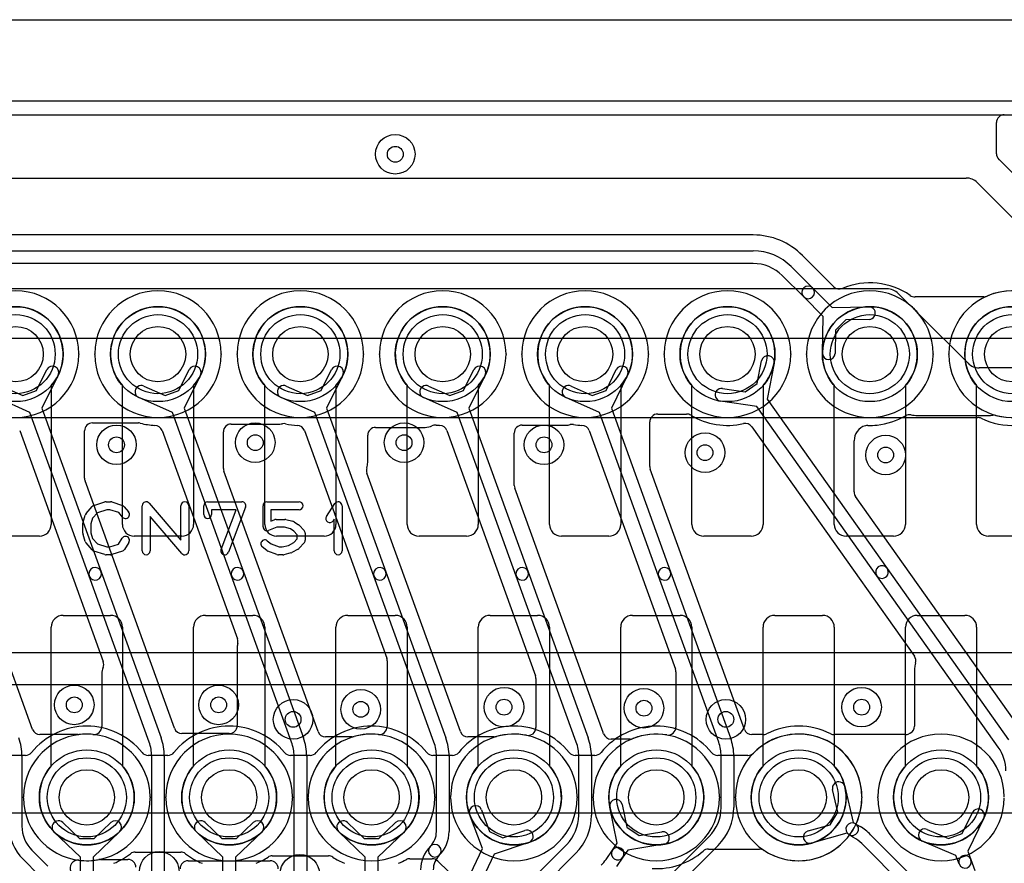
# Model space of a CAD drawing. Extents: x -0.9 to 20.9, y 0 to 28.
# Tile 43 of 44: x 8.7 to 14.9, y 22.7 to 28. Entities that reach past the tile are written whole.
import ezdxf

# ---------------------------------------------------------------- set-up
doc = ezdxf.new("R2010")
doc.units = 0
for name, color, linetype in [('2-3-via', 1, 'CONTINUOUS'), ('4-5-via', 1, 'CONTINUOUS'), ('Hole', 1, 'CONTINUOUS'), ('L1', 3, 'CONTINUOUS'), ('L2', 3, 'CONTINUOUS'), ('L3', 3, 'CONTINUOUS'), ('L4', 3, 'CONTINUOUS'), ('L5', 7, 'CONTINUOUS'), ('L6', 7, 'CONTINUOUS'), ('Outline', 7, 'CONTINUOUS'), ('PartsArea-A', 111, 'CONTINUOUS'), ('PartsArea-B', 111, 'CONTINUOUS'), ('PartsSilk-A', 221, 'CONTINUOUS'), ('Resist-A', 2, 'CONTINUOUS'), ('Resist-B', 2, 'CONTINUOUS')]:
    doc.layers.add(name, color=color, linetype=linetype)

msp = doc.modelspace()

# ---------------------------------------------------------------- linework, layer by layer
at = {"layer": '2-3-via'}
for centre in [(10.404, 23.58), (13.14, 23.58)]:
    msp.add_circle(centre, 0.05, dxfattribs=at)
at = {"layer": '4-5-via'}
for centre in [(11.05, 27.15), (9.28746, 25.31412), (10.16496, 25.32816), (11.10564, 25.32816), (11.99016, 25.31412), (13.00806, 25.26498), (14.15, 25.25), (9.0207, 23.67144), (9.9333, 23.67144), (10.83186, 23.64336), (11.73744, 23.6574), (12.62196, 23.65038), (13.99788, 23.6574)]:
    msp.add_circle(centre, 0.05, dxfattribs=at)
at = {"layer": 'Hole'}
for centre in [(8.65, 25.88717), (9.55, 25.88717), (10.45, 25.88717), (11.35, 25.88717), (12.25, 25.88717), (13.15, 25.88717), (14.05, 25.88717), (14.95, 25.88717), (9.1, 23.08717), (10, 23.08717), (10.9, 23.08717), (11.8, 23.08717), (12.7, 23.08717), (13.6, 23.08717), (14.5, 23.08717)]:
    msp.add_circle(centre, 0.175, dxfattribs=at)
at = {"layer": 'L1'}
for p, q in [((8.875, 25.68874), (8.875, 24.81217)), ((9.325, 24.81217), (9.325, 25.68874)), ((9.775, 25.68874), (9.775, 24.81217)), ((10.225, 24.81217), (10.225, 25.68874)), ((10.675, 25.68874), (10.675, 24.81217)), ((11.125, 24.81217), (11.125, 25.68874)), ((11.575, 25.68874), (11.575, 24.81217)), ((12.025, 24.81217), (12.025, 25.68874)), ((12.475, 25.68874), (12.475, 24.81217)), ((12.925, 24.81217), (12.925, 25.68874)), ((13.375, 25.68874), (13.375, 24.81217)), ((13.825, 24.81217), (13.825, 25.68874)), ((14.275, 25.68874), (14.275, 24.81217)), ((14.725, 24.81217), (14.725, 25.68874)), ((8.8, 24.73717), (8.5, 24.73717)), ((9.7, 24.73717), (9.4, 24.73717)), ((10.6, 24.73717), (10.3, 24.73717)), ((11.5, 24.73717), (11.2, 24.73717)), ((12.4, 24.73717), (12.1, 24.73717)), ((13.3, 24.73717), (13, 24.73717)), ((14.2, 24.73717), (13.9, 24.73717)), ((15.1, 24.73717), (14.8, 24.73717)), ((8.95, 24.23717), (9.25, 24.23717)), ((9.85, 24.23717), (10.15, 24.23717)), ((10.75, 24.23717), (11.05, 24.23717)), ((11.65, 24.23717), (11.95, 24.23717)), ((12.55, 24.23717), (12.85, 24.23717)), ((13.45, 24.23717), (13.75, 24.23717)), ((14.35, 24.23717), (14.65, 24.23717)), ((8.875, 23.2856), (8.875, 24.16217)), ((9.325, 24.16217), (9.325, 23.2856)), ((9.775, 23.2856), (9.775, 24.16217)), ((10.225, 24.16217), (10.225, 23.2856)), ((10.675, 23.2856), (10.675, 24.16217)), ((11.125, 24.16217), (11.125, 23.2856)), ((11.575, 23.2856), (11.575, 24.16217)), ((12.025, 24.16217), (12.025, 23.2856)), ((12.475, 23.2856), (12.475, 24.16217)), ((12.925, 24.16217), (12.925, 23.2856)), ((13.375, 23.2856), (13.375, 24.16217)), ((13.825, 24.16217), (13.825, 23.2856)), ((14.275, 23.2856), (14.275, 24.16217)), ((14.725, 24.16217), (14.725, 23.2856))]:
    msp.add_line(p, q, dxfattribs=at)
for centre in [(8.65, 25.88717), (9.55, 25.88717), (10.45, 25.88717), (11.35, 25.88717), (12.25, 25.88717), (13.15, 25.88717), (14.05, 25.88717), (14.95, 25.88717), (9.1, 23.08717), (10, 23.08717), (10.9, 23.08717), (11.8, 23.08717), (12.7, 23.08717), (13.6, 23.08717), (14.5, 23.08717)]:
    msp.add_circle(centre, 0.3, dxfattribs=at)
for centre, radius, start, end in [((8.65, 25.88717), 0.3, -41.409429, -138.590571), ((9.55, 25.88717), 0.3, -41.409429, -138.590571), ((10.45, 25.88717), 0.3, -41.409429, -138.590571), ((11.35, 25.88717), 0.3, -41.409429, -138.590571), ((12.25, 25.88717), 0.3, -41.409429, -138.590571), ((13.15, 25.88717), 0.3, -41.409429, -138.590571), ((14.05, 25.88717), 0.3, -41.409429, -138.590571), ((14.95, 25.88717), 0.3, -41.409429, -138.590571), ((8.8, 24.81217), 0.075, -90, 0), ((9.4, 24.81217), 0.075, 180, -90), ((9.7, 24.81217), 0.075, -90, 0), ((10.3, 24.81217), 0.075, 180, -90), ((10.6, 24.81217), 0.075, -90, 0), ((11.2, 24.81217), 0.075, 180, -90), ((11.5, 24.81217), 0.075, -90, 0), ((12.1, 24.81217), 0.075, 180, -90), ((12.4, 24.81217), 0.075, -90, 0), ((13, 24.81217), 0.075, 180, -90), ((13.3, 24.81217), 0.075, -90, 0), ((13.9, 24.81217), 0.075, 180, -90), ((14.2, 24.81217), 0.075, -90, 0), ((14.8, 24.81217), 0.075, 180, -90), ((8.95, 24.16217), 0.075, 90, 180), ((9.25, 24.16217), 0.075, 0, 90), ((9.85, 24.16217), 0.075, 90, 180), ((10.15, 24.16217), 0.075, 0, 90), ((10.75, 24.16217), 0.075, 90, 180), ((11.05, 24.16217), 0.075, 0, 90), ((11.65, 24.16217), 0.075, 90, 180), ((11.95, 24.16217), 0.075, 0, 90), ((12.55, 24.16217), 0.075, 90, 180), ((12.85, 24.16217), 0.075, 0, 90), ((13.45, 24.16217), 0.075, 90, 180), ((13.75, 24.16217), 0.075, 0, 90), ((14.35, 24.16217), 0.075, 90, 180), ((14.65, 24.16217), 0.075, 0, 90), ((9.1, 23.08717), 0.3, 138.590571, 41.409429), ((10, 23.08717), 0.3, 138.590571, 41.409429), ((10.9, 23.08717), 0.3, 138.590571, 41.409429), ((11.8, 23.08717), 0.3, 138.590571, 41.409429), ((12.7, 23.08717), 0.3, 138.590571, 41.409429), ((13.6, 23.08717), 0.3, 138.590571, 41.409429), ((14.5, 23.08717), 0.3, 138.590571, 41.409429)]:
    msp.add_arc(centre, radius, start, end, dxfattribs=at)
at = {"layer": 'L2'}
msp.add_line((1.20005, 27.39996), (18.79996, 27.39996), dxfattribs=at)
for centre in [(10.404, 23.58), (13.14, 23.58), (9.558, 22.62), (10.446, 22.602)]:
    msp.add_circle(centre, 0.125, dxfattribs=at)
for centre, radius, start, end in [((8.65, 25.88717), 0.40004, 0.382415, 179.617585), ((9.55, 25.88717), 0.40004, 0.382415, 179.617585), ((10.45, 25.88717), 0.40004, 0.382415, 179.617585), ((11.35, 25.88717), 0.40004, 0.382415, 179.617585), ((12.25, 25.88717), 0.40004, 0.382415, 179.617585), ((13.15, 25.88717), 0.40004, 0.382415, 179.617585), ((14.05, 25.88717), 0.40004, 0.382415, 179.617585), ((14.95, 25.88717), 0.40004, -179.617585, 179.617585), ((8.65, 25.88717), 0.40004, -179.617585, -0.382415), ((9.1, 25.89017), 0.04997, -179.621626, -176.558129), ((9.1, 25.88417), 0.04997, 176.558129, 179.621626), ((9.1, 25.89017), 0.04997, -3.441871, -0.378374), ((9.1, 25.88417), 0.04997, 0.378374, 3.441871), ((9.55, 25.88717), 0.40004, -179.617585, -0.382415), ((10, 25.89017), 0.04997, -179.621626, -176.558129), ((10, 25.88417), 0.04997, 176.558129, 179.621626), ((10, 25.89017), 0.04997, -3.441871, -0.378374), ((10, 25.88417), 0.04997, 0.378374, 3.441871), ((10.45, 25.88717), 0.40004, -179.617585, -0.382415), ((10.9, 25.89017), 0.04997, -179.621626, -176.558129), ((10.9, 25.88417), 0.04997, 176.558129, 179.621626), ((10.9, 25.89017), 0.04997, -3.441871, -0.378374), ((10.9, 25.88417), 0.04997, 0.378374, 3.441871), ((11.35, 25.88717), 0.40004, -179.617585, -0.382415), ((11.8, 25.89017), 0.04997, -179.621626, -176.558129), ((11.8, 25.88417), 0.04997, 176.558129, 179.621626), ((11.8, 25.89017), 0.04997, -3.441871, -0.378374), ((11.8, 25.88417), 0.04997, 0.378374, 3.441871), ((12.25, 25.88717), 0.40004, -179.617585, -0.382415), ((12.7, 25.89017), 0.04997, -179.621626, -176.558129), ((12.7, 25.88417), 0.04997, 176.558129, 179.621626), ((12.7, 25.89017), 0.04997, -3.441871, -0.378374), ((12.7, 25.88417), 0.04997, 0.378374, 3.441871), ((13.15, 25.88717), 0.40004, -179.617585, -0.382415), ((13.6, 25.89017), 0.04997, -179.621626, -176.558129), ((13.6, 25.88417), 0.04997, 176.558129, 179.621626), ((13.6, 25.89017), 0.04997, -3.441871, -0.378374), ((13.6, 25.88417), 0.04997, 0.378374, 3.441871), ((14.05, 25.88717), 0.40004, -179.617585, -0.382415), ((14.5, 25.89017), 0.04997, -179.621626, -176.558129), ((14.5, 25.88417), 0.04997, 176.558129, 179.621626), ((14.5, 25.89017), 0.04997, -3.441871, -0.378374), ((14.5, 25.88417), 0.04997, 0.378374, 3.441871), ((9.1, 23.08717), 0.40004, 0.382415, 179.617585), ((10, 23.08717), 0.40004, 0.382415, 179.617585), ((10.9, 23.08717), 0.40004, 0.382415, 179.617585), ((11.8, 23.08717), 0.40004, 0.382415, 179.617585), ((12.7, 23.08717), 0.40004, 0.382415, 179.617585), ((13.6, 23.08717), 0.40004, 0.382415, 179.617585), ((14.5, 23.08717), 0.40004, 0.382415, 179.617585), ((8.65, 23.09017), 0.04997, -3.441871, -0.378374), ((8.65, 23.08417), 0.04997, 0.378374, 3.441871), ((9.1, 23.08717), 0.40004, -179.617585, -0.382415), ((9.55, 23.09017), 0.04997, -179.621626, -176.558129), ((9.55, 23.08417), 0.04997, 176.558129, 179.621626), ((9.55, 23.09017), 0.04997, -3.441871, -0.378374), ((9.55, 23.08417), 0.04997, 0.378374, 3.441871), ((10, 23.08717), 0.40004, -179.617585, -0.382415), ((10.45, 23.09017), 0.04997, -179.621626, -176.558129), ((10.45, 23.08417), 0.04997, 176.558129, 179.621626), ((10.45, 23.09017), 0.04997, -3.441871, -0.378374), ((10.45, 23.08417), 0.04997, 0.378374, 3.441871), ((10.9, 23.08717), 0.40004, -179.617585, -0.382415), ((11.35, 23.09017), 0.04997, -179.621626, -176.558129), ((11.35, 23.08417), 0.04997, 176.558129, 179.621626), ((11.35, 23.09017), 0.04997, -3.441871, -0.378374), ((11.35, 23.08417), 0.04997, 0.378374, 3.441871), ((11.8, 23.08717), 0.40004, -179.617585, -0.382415), ((12.25, 23.09017), 0.04997, -179.621626, -176.558129), ((12.25, 23.08417), 0.04997, 176.558129, 179.621626), ((12.25, 23.09017), 0.04997, -3.441871, -0.378374), ((12.25, 23.08417), 0.04997, 0.378374, 3.441871), ((12.7, 23.08717), 0.40004, -179.617585, -0.382415), ((13.15, 23.09017), 0.04997, -179.621626, -176.558129), ((13.15, 23.08417), 0.04997, 176.558129, 179.621626), ((13.15, 23.09017), 0.04997, -3.441871, -0.378374), ((13.15, 23.08417), 0.04997, 0.378374, 3.441871), ((13.6, 23.08717), 0.40004, -179.617585, -0.382415), ((14.05, 23.09017), 0.04997, -179.621626, -176.558129), ((14.05, 23.08417), 0.04997, 176.558129, 179.621626), ((14.05, 23.09017), 0.04997, -3.441871, -0.378374), ((14.05, 23.08417), 0.04997, 0.378374, 3.441871), ((14.5, 23.08717), 0.40004, -179.617585, -0.382415)]:
    msp.add_arc(centre, radius, start, end, dxfattribs=at)
at = {"layer": 'L3'}
for p, q in [((14.89997, 27.39996), (18.79996, 27.39996)), ((14.85, 27.15345), (14.85, 27.34999)), ((15.55357, 26.42933), (14.87074, 27.11216)), ((3.04138, 26.99996), (14.65858, 27)), ((14.72929, 26.97071), (15.17064, 26.52935)), ((14.15858, 26.3), (3.94143, 26.3)), ((14.30097, 26.19903), (14.22929, 26.27071)), ((14.67071, 25.82929), (14.36186, 26.13814)), ((15.10001, 25.8), (14.74142, 25.8)), ((4.54126, 25.48697), (14.73205, 25.48713)), ((15.75863, 24.0001), (5.00181, 24)), ((5.06393, 23.79996), (15.75859, 23.80006)), ((8.71196, 23.35253), (8.58804, 23.35253)), ((9.61196, 23.35253), (9.48804, 23.35253)), ((10.51196, 23.35253), (10.38804, 23.35253)), ((11.41196, 23.35253), (11.28804, 23.35253)), ((12.31196, 23.35253), (12.18804, 23.35253)), ((13.27895, 23.35253), (13.08804, 23.35253)), ((12.48463, 23.04227), (12.51445, 22.89925)), ((11.60214, 22.76369), (11.51963, 22.98044)), ((11.59439, 23.0089), (11.64637, 22.87234)), ((12.45366, 22.79888), (12.40631, 23.02593)), ((8.94784, 22.92828), (9.05338, 22.82721)), ((9.14662, 22.82721), (9.25216, 22.92828)), ((9.84784, 22.92828), (9.95338, 22.82721)), ((10.04662, 22.82721), (10.15216, 22.92828)), ((10.74784, 22.92828), (10.85338, 22.82721)), ((10.94662, 22.82721), (11.05216, 22.92828)), ((9.06, 22.71009), (8.8925, 22.8705)), ((9.3075, 22.8705), (9.14, 22.71009)), ((9.96, 22.71009), (9.7925, 22.8705)), ((10.2075, 22.8705), (10.04, 22.71009)), ((10.86, 22.71009), (10.6925, 22.8705)), ((11.1075, 22.8705), (10.94, 22.71009)), ((11.64637, 22.87234), (11.73061, 22.83233)), ((11.73061, 22.83233), (11.86931, 22.87837)), ((12.51445, 22.89925), (12.59133, 22.84643)), ((12.59133, 22.84643), (12.73556, 22.87006)), ((9.05338, 22.82721), (9.14662, 22.82721)), ((9.95338, 22.82721), (10.04662, 22.82721)), ((10.85338, 22.82721), (10.94662, 22.82721)), ((11.89451, 22.80245), (11.6744, 22.72938)), ((12.423, 22.75421), (12.45366, 22.79888)), ((12.7485, 22.79112), (12.51962, 22.75363)), ((9.40639, 22.742), (9.69361, 22.742)), ((11.52616, 22.60367), (11.60214, 22.76369)), ((11.6744, 22.72938), (11.59842, 22.56935)), ((12.38268, 22.69545), (12.423, 22.75421)), ((12.51962, 22.75363), (12.48896, 22.70895)), ((13.02919, 22.76078), (13.3533, 22.76078)), ((9.06, 21.2443), (9.06, 22.71009)), ((9.14, 22.71009), (9.14, 21.2443)), ((9.96, 21.2443), (9.96, 22.71009)), ((10.04, 22.71009), (10.04, 21.2443)), ((10.27264, 22.718), (10.62736, 22.718)), ((10.86, 21.1943), (10.86, 22.71009)), ((10.94, 22.71009), (10.94, 21.1943)), ((11.14273, 22.7), (11.28389, 22.7)), ((11.31922, 22.68536), (11.38582, 22.61876)), ((12.48896, 22.70895), (12.44864, 22.65019))]:
    msp.add_line(p, q, dxfattribs=at)
for centre, radius in [((14.95, 25.88717), 0.3), ((10.404, 23.58), 0.125), ((13.14, 23.58), 0.125), ((9.1, 23.08717), 0.3), ((10, 23.08717), 0.3), ((10.9, 23.08717), 0.3), ((11.8, 23.08717), 0.3), ((12.7, 23.08717), 0.3), ((9.558, 22.62), 0.125), ((10.446, 22.602), 0.125)]:
    msp.add_circle(centre, radius, dxfattribs=at)
for centre, radius, start, end in [((14.89997, 27.34999), 0.04997, 90, 180), ((14.89997, 27.15345), 0.04997, 180, -133.605192), ((14.65858, 26.9), 0.30004, 45, 46.396325), ((14.65858, 26.9), 0.1, 45, 90.000197), ((14.15858, 26.2), 0.1, 45, 90), ((14.3363, 26.23436), 0.04997, -135, -129.510469), ((14.05, 25.88717), 0.40004, 39.509595, 50.490405), ((14.39719, 26.17347), 0.04997, -140.489531, -135), ((14.95, 25.88717), 0.45004, -115.841953, 0.725708), ((14.74142, 25.9), 0.1, -135, -90), ((14.73205, 25.43716), 0.04997, 64.158031, 90), ((9.1, 23.08717), 0.45004, 39.098429, 140.901571), ((10, 23.08717), 0.45004, 39.098429, 140.901571), ((10.9, 23.08717), 0.45004, 39.098429, 140.901571), ((11.8, 23.08717), 0.45004, 39.098429, 140.901571), ((12.7, 23.08717), 0.45004, 39.098429, 140.901571), ((13.6, 23.08716), 0.40004, 0.383847, 135.514485), ((14.5, 23.08717), 0.40004, 0.382415, 179.617585), ((8.71196, 23.4025), 0.04997, -90, -39.094971), ((9.48804, 23.4025), 0.04997, -140.905029, -90), ((9.61196, 23.4025), 0.04997, -90, -39.094971), ((10.38804, 23.4025), 0.04997, -140.905029, -90), ((10.51196, 23.4025), 0.04997, -90, -39.094971), ((11.28804, 23.4025), 0.04997, -140.905029, -90), ((11.41196, 23.4025), 0.04997, -90, -39.094971), ((12.18804, 23.4025), 0.04997, -140.905029, -90), ((12.31196, 23.4025), 0.04997, -90, -39.094971), ((13.08804, 23.4025), 0.04997, -140.905029, -90), ((13.27895, 23.4025), 0.04997, -90, -44.48924), ((11.55701, 22.99467), 0.04, 20.841071, -159.160901), ((12.44547, 23.0341), 0.04, 11.784648, -168.221199), ((13.6, 23.08717), 0.40004, -110.686965, -0.382415), ((14.05, 23.09017), 0.04997, -179.621626, -176.558129), ((14.05, 23.08417), 0.04997, 176.558129, 179.621626), ((14.05, 23.09017), 0.04997, -3.441871, -0.378374), ((14.05, 23.08417), 0.04997, 0.378374, 3.441871), ((14.5, 23.08717), 0.40004, -179.617585, -0.382415), ((8.92017, 22.89939), 0.04, 46.235679, -133.761673), ((9.27983, 22.89939), 0.04, -46.235679, 133.761673), ((9.82017, 22.89939), 0.04, 46.235679, -133.761673), ((10.17983, 22.89939), 0.04, -46.235679, 133.761673), ((10.72017, 22.89939), 0.04, 46.235679, -133.761673), ((11.07983, 22.89939), 0.04, -46.235679, 133.761673), ((11.88191, 22.84041), 0.04, -71.637532, 108.364367), ((12.74203, 22.83059), 0.04, -80.690755, 99.302309), ((9.1, 23.08717), 0.45004, -67.665708, -52.210102), ((9.40639, 22.69203), 0.04997, 90, 127.789505), ((9.69361, 22.69203), 0.04997, 52.210495, 90), ((10, 23.08717), 0.45004, -127.789898, -112.334292), ((12.45598, 22.73158), 0.04, 145.543121, -34.459463), ((12.45598, 22.73158), 0.04, -34.456879, 145.542823), ((12.7, 23.08717), 0.45004, -93.301792, -48.825213), ((13.02919, 22.71081), 0.04997, 90, 131.178375), ((13.3533, 22.71081), 0.04997, 56.758367, 90), ((13.6, 23.08717), 0.40004, -123.244765, -110.79442), ((10, 23.08717), 0.45004, -67.665708, -56.957185), ((10.27264, 22.66803), 0.04997, 90, 123.044535), ((10.62736, 22.66803), 0.04997, 56.955465, 90), ((10.9, 23.08717), 0.45004, -123.042815, -112.334292), ((10.9, 23.08717), 0.45004, -67.665708, -60.958009), ((11.14273, 22.65003), 0.04997, 90, 119.042354), ((11.28389, 22.65003), 0.04997, 45, 90), ((12.1683, 22.84256), 0.26, -45, -34.458358), ((13.44024, 22.66648), 0.04997, 68.343384, 69.203714)]:
    msp.add_arc(centre, radius, start, end, dxfattribs=at)
at = {"layer": 'L4'}
for p, q in [((1.19901, 27.39996), (18.79995, 27.39996)), ((13.31291, 26.64004), (5.02425, 26.64004)), ((5.02425, 26.54), (13.31291, 26.54)), ((13.31291, 26.46), (5.02425, 26.46)), ((13.82199, 26.31324), (13.62407, 26.51116)), ((13.55333, 26.44042), (13.68852, 26.30521)), ((13.63196, 26.24865), (13.49676, 26.38385)), ((13.68852, 26.30521), (13.81164, 26.18209)), ((13.75508, 26.12553), (13.63196, 26.24865)), ((14.7708, 26.25), (14.35, 26.25)), ((13.81164, 26.18209), (14.04352, 26.1871)), ((13.75007, 25.89365), (13.75508, 26.12553)), ((13.89914, 26.10396), (13.83321, 26.03803)), ((14.04524, 26.10712), (13.89914, 26.10396)), ((13.83321, 26.03803), (13.83005, 25.89193)), ((13.33845, 25.70213), (13.36604, 25.84561)), ((8.78228, 25.65854), (8.84715, 25.78954)), ((9.68228, 25.65854), (9.74715, 25.78954)), ((10.58228, 25.65854), (10.64715, 25.78954)), ((11.48228, 25.65854), (11.54715, 25.78954)), ((12.38228, 25.65854), (12.44715, 25.78954)), ((13.4446, 25.83051), (13.4008, 25.60277)), ((8.91885, 25.75404), (8.81592, 25.54619)), ((9.81885, 25.75404), (9.71592, 25.54619)), ((10.71885, 25.75404), (10.61592, 25.54619)), ((11.61885, 25.75404), (11.51592, 25.54619)), ((12.51885, 25.75404), (12.41592, 25.54619)), ((8.56099, 25.68599), (8.69458, 25.62688)), ((8.69458, 25.62688), (8.78228, 25.65854)), ((9.46099, 25.68599), (9.59458, 25.62688)), ((9.59458, 25.62688), (9.68228, 25.65854)), ((10.36099, 25.68599), (10.49458, 25.62688)), ((10.49458, 25.62688), (10.58228, 25.65854)), ((11.26099, 25.68599), (11.39458, 25.62688)), ((11.39458, 25.62688), (11.48228, 25.65854)), ((12.16099, 25.68599), (12.29458, 25.62688)), ((12.29458, 25.62688), (12.38228, 25.65854)), ((13.11785, 25.66953), (13.2624, 25.64817)), ((13.2624, 25.64817), (13.33845, 25.70213)), ((8.7407, 25.51898), (8.52861, 25.61283)), ((9.6407, 25.51898), (9.42861, 25.61283)), ((10.5407, 25.51898), (10.32861, 25.61283)), ((11.4407, 25.51898), (11.22861, 25.61283)), ((12.3407, 25.51898), (12.12861, 25.61283)), ((13.33557, 25.55648), (13.10615, 25.59039)), ((13.4008, 25.60277), (14.15911, 24.53391)), ((8.81592, 25.54619), (9.18991, 24.51267)), ((9.71592, 25.54619), (10.08991, 24.51267)), ((10.61592, 25.54619), (10.98991, 24.51267)), ((11.51592, 25.54619), (11.88991, 24.51267)), ((12.41592, 25.54619), (12.78991, 24.51267)), ((14.09387, 24.48763), (13.33557, 25.55648)), ((9.11469, 24.48545), (8.7407, 25.51898)), ((10.01469, 24.48545), (9.6407, 25.51898)), ((10.91469, 24.48545), (10.5407, 25.51898)), ((11.81469, 24.48545), (11.4407, 25.51898)), ((12.71469, 24.48545), (12.3407, 25.51898)), ((12.65878, 25.1778), (12.65878, 25.45899)), ((12.70875, 25.50896), (12.8918, 25.50896)), ((14.35, 25.5), (14.8, 25.5)), ((8.67569, 25.40461), (9.20394, 23.94479)), ((9.0856, 25.10368), (9.0856, 25.40283)), ((9.13557, 25.4528), (9.42575, 25.4528)), ((9.57569, 25.40461), (10.05203, 24.08825)), ((9.9631, 25.16586), (9.9631, 25.39581)), ((10.01307, 25.44578), (10.31941, 25.44578)), ((10.47569, 25.40461), (10.99564, 23.96773)), ((10.92567, 25.42472), (11.23902, 25.42472)), ((11.37569, 25.40461), (11.93632, 23.85531)), ((11.85231, 25.43876), (12.13056, 25.43876)), ((12.27569, 25.40461), (12.82084, 23.8981)), ((13.30343, 25.4289), (14.33165, 23.97958)), ((8.75673, 23.51659), (8.09876, 25.33489)), ((10.8757, 25.2018), (10.8757, 25.37475)), ((11.80234, 25.05741), (11.80234, 25.38879)), ((13.95073, 25.01645), (13.95073, 25.33948)), ((10.56182, 23.50255), (9.96608, 25.14886)), ((13.25673, 23.51659), (12.66176, 25.1608)), ((9.65419, 23.52361), (9.08858, 25.08668)), ((11.46182, 23.50255), (10.87062, 25.1363)), ((12.36378, 23.49712), (11.80532, 25.04041)), ((15.0089, 23.50901), (13.95994, 24.98754)), ((14.15911, 24.53392), (14.9273, 23.45112)), ((9.49449, 23.43586), (9.11469, 24.48545)), ((9.18991, 24.51267), (9.56971, 23.46308)), ((10.39449, 23.43586), (10.01469, 24.48545)), ((10.08991, 24.51267), (10.46971, 23.46308)), ((11.29449, 23.43586), (10.91469, 24.48545)), ((10.98991, 24.51267), (11.36971, 23.46308)), ((12.19449, 23.43586), (11.81469, 24.48545)), ((11.88991, 24.51267), (12.26971, 23.46308)), ((13.09449, 23.43586), (12.71469, 24.48545)), ((12.78991, 24.51267), (13.16971, 23.46308)), ((14.86205, 23.40483), (14.09387, 24.48762)), ((10.05092, 24.03648), (10.05092, 23.54061)), ((10.99862, 23.95073), (10.99862, 23.53454)), ((14.33312, 23.9031), (14.33312, 23.53773)), ((9.19448, 23.86799), (9.19448, 23.53497)), ((12.82382, 23.8811), (12.82382, 23.53108)), ((11.9393, 23.83831), (11.9393, 23.52823)), ((9.04328, 23.48362), (8.80372, 23.48362)), ((10.00095, 23.49064), (9.70118, 23.49064)), ((10.77528, 23.46958), (10.60881, 23.46958)), ((11.67528, 23.46958), (11.50881, 23.46958)), ((13.37479, 23.48362), (13.30372, 23.48362)), ((14.27476, 23.48362), (13.82521, 23.48362)), ((12.53417, 23.45554), (12.41379, 23.45556)), ((8.69, 23.34739), (8.69, 22.90606)), ((9.51, 17.66774), (9.51, 23.34739)), ((9.59, 23.34739), (9.59, 17.66774)), ((10.41, 17.70192), (10.41, 23.34739)), ((10.49, 23.34739), (10.49, 17.70192)), ((11.31, 22.87071), (11.31, 23.34739)), ((11.39, 23.34739), (11.39, 22.87071)), ((12.21, 22.97426), (12.21, 23.34739)), ((12.29, 23.34739), (12.29, 22.97426)), ((13.11, 23.02426), (13.11, 23.34739)), ((13.19, 23.34739), (13.19, 23.02426)), ((13.8922, 23.15514), (13.94475, 22.92926)), ((13.84739, 22.99471), (13.81428, 23.13702)), ((13.79984, 22.91448), (13.84739, 22.99471)), ((14.6344, 22.85981), (14.69804, 22.99136)), ((13.65906, 22.87524), (13.79984, 22.91448)), ((13.94475, 22.92926), (13.959, 22.92081)), ((13.959, 22.92081), (13.98794, 22.90365)), ((14.77006, 22.95652), (14.66906, 22.74775)), ((13.90394, 22.86044), (13.68054, 22.79818)), ((13.9182, 22.85199), (13.90394, 22.86044)), ((13.94714, 22.83484), (13.9182, 22.85199)), ((14.05497, 22.85161), (14.89042, 22.01616)), ((14.41284, 22.88518), (14.54699, 22.82729)), ((14.54699, 22.82729), (14.6344, 22.85981)), ((11.70958, 22.36616), (12.13385, 22.79041)), ((12.80013, 22.60669), (13.03385, 22.84041)), ((13.09042, 22.78384), (12.8567, 22.55012)), ((14.83385, 21.95959), (13.9984, 22.79504)), ((14.59408, 22.71983), (14.38114, 22.81172)), ((8.75328, 22.75329), (8.85329, 22.65329)), ((12.19042, 22.73384), (11.76615, 22.30959)), ((14.61391, 22.66656), (14.59408, 22.71983)), ((14.66906, 22.74775), (14.68889, 22.69448)), ((8.79672, 22.59672), (8.69672, 22.69672)), ((9.18572, 22.69537), (9.35999, 22.69537)), ((9.74001, 22.68692), (10.25999, 22.68692)), ((14.68889, 22.69448), (14.71468, 22.6252))]:
    msp.add_line(p, q, dxfattribs=at)
for centre, radius in [((11.05, 27.15), 0.125), ((8.65, 25.88717), 0.3), ((9.55, 25.88717), 0.3), ((10.45, 25.88717), 0.3), ((11.35, 25.88717), 0.3), ((12.25, 25.88717), 0.3), ((13.15, 25.88717), 0.3), ((14.05, 25.88717), 0.3), ((9.28746, 25.31412), 0.125), ((10.16496, 25.32816), 0.125), ((11.10564, 25.32816), 0.125), ((11.99016, 25.31412), 0.125), ((13.00806, 25.26498), 0.125), ((14.15, 25.25), 0.125), ((9.0207, 23.67144), 0.125), ((9.9333, 23.67144), 0.125), ((11.73744, 23.6574), 0.125), ((13.99788, 23.6574), 0.125), ((10.83186, 23.64336), 0.125), ((12.62196, 23.65038), 0.125), ((13.6, 23.08717), 0.3), ((14.5, 23.08717), 0.3)]:
    msp.add_circle(centre, radius, dxfattribs=at)
for centre, radius, start, end in [((13.31291, 26.19999), 0.44005, 45.000921, 90), ((13.31291, 26.2), 0.34, 45, 90), ((13.31291, 26.2), 0.26, 45, 90), ((14.05, 25.88716), 0.45005, 55.530621, 112.664325), ((13.66024, 26.27693), 0.04, 45, -135), ((13.66024, 26.27693), 0.04, -135, 45), ((13.85732, 26.34857), 0.04997, -135, -67.329862), ((14.95002, 25.88718), 0.40005, -104.931786, 113.469213), ((14.33299, 26.29939), 0.04997, -124.466006, -86.098206), ((14.35, 26.05), 0.2, 90, 93.901923), ((14.7708, 26.29997), 0.04997, -90, -66.533435), ((14.04438, 26.14711), 0.04, -88.768023, 91.238063), ((13.79006, 25.89279), 0.04, 178.768023, -1.238063), ((13.40532, 25.83806), 0.04, -10.880117, 169.114299), ((8.883, 25.77179), 0.04, -26.340865, 153.655166), ((9.783, 25.77179), 0.04, -26.340865, 153.655166), ((10.683, 25.77179), 0.04, -26.340865, 153.655166), ((11.583, 25.77179), 0.04, -26.340865, 153.655166), ((12.483, 25.77179), 0.04, -26.340865, 153.655166), ((9.4448, 25.64941), 0.04, 66.126222, -113.869969), ((10.3448, 25.64941), 0.04, 66.126222, -113.869969), ((11.2448, 25.64941), 0.04, 66.126222, -113.869969), ((12.1448, 25.64941), 0.04, 66.126222, -113.869969), ((13.112, 25.62996), 0.04, 81.590349, -98.406734), ((12.70875, 25.45899), 0.04997, 90, 180), ((12.8918, 25.45899), 0.04997, 58.902531, 90), ((13.15004, 25.88716), 0.45005, -121.094977, -76.982768), ((14.05001, 25.88718), 0.45005, -84.141194, -59.841709), ((14.30121, 25.45484), 0.04997, 78.748533, 120.151621), ((14.35, 25.7), 0.2, -101.256558, -90), ((14.8, 25.70001), 0.20001, -90, -82.169682), ((14.83406, 25.45236), 0.04997, 75.062674, 97.833337), ((9.13557, 25.40283), 0.04997, 90, 180), ((9.42575, 25.40283), 0.04997, 75.61889, 90), ((9.54995, 25.88716), 0.45004, -104.383007, -92.436242), ((9.5287, 25.38761), 0.04997, 19.889065, 87.568227), ((10.01307, 25.39581), 0.04997, 90, 180), ((10.31942, 25.54579), 0.10001, -90.005729, -79.887816), ((10.34576, 25.39814), 0.04997, 77.963705, 100.120237), ((10.44999, 25.88716), 0.45004, -102.031535, -92.440058), ((10.4287, 25.38761), 0.04997, 19.889065, 87.55677), ((10.92567, 25.37475), 0.04997, 90, 180), ((11.23902, 25.52472), 0.1, -90, -64.531728), ((11.3035, 25.38932), 0.04997, 84.671647, 115.45743), ((11.34994, 25.88716), 0.45004, -95.329404, -92.43497), ((11.3287, 25.38761), 0.04997, 19.889065, 87.568227), ((11.85231, 25.38879), 0.04997, 90, 180), ((12.13056, 25.53876), 0.1, -90, -75.185575), ((12.1689, 25.39377), 0.04997, 80.671511, 104.806593), ((12.24997, 25.88716), 0.45004, -99.331298, -92.541978), ((12.2287, 25.38761), 0.04997, 19.889065, 88.497692), ((13.26267, 25.39999), 0.04998, 35.347079, 103.021256), ((14.05073, 25.33948), 0.1, 106.894624, 180), ((14.03619, 25.38735), 0.04997, 88.417456, 106.893649), ((14.05, 25.88717), 0.45004, -91.582691, -84.193509), ((14.10059, 25.38973), 0.04997, 95.328353, 95.812141), ((10.01307, 25.16586), 0.04997, 180, -160.110935), ((10.91761, 25.1533), 0.04997, 161.129902, -160.110935), ((10.7757, 25.2018), 0.1, -18.86797, 0), ((12.70875, 25.1778), 0.04997, 180, -160.110935), ((9.13557, 25.10368), 0.04997, 180, -160.110935), ((11.85231, 25.05741), 0.04997, 180, -160.110935), ((14.0007, 25.01645), 0.04997, 180, -144.652921), ((9.1523, 24.49906), 0.04, 19.893764, -160.10706), ((10.0523, 24.49906), 0.04, 19.893764, -160.10706), ((10.9523, 24.49906), 0.04, 19.893764, -160.10706), ((11.8523, 24.49906), 0.04, 19.893764, -160.10706), ((12.7523, 24.49906), 0.04, 19.893764, -160.10706), ((14.12649, 24.51077), 0.04, 35.362839, -144.646042), ((14.12649, 24.51077), 0.04, -144.648844, 35.353879), ((9.1523, 24.49906), 0.04, -160.106236, 19.893109), ((10.0523, 24.49906), 0.04, -160.106236, 19.893109), ((10.9523, 24.49906), 0.04, -160.106236, 19.893109), ((11.8523, 24.49906), 0.04, -160.106236, 19.893109), ((12.7523, 24.49906), 0.04, -160.106236, 19.893109), ((10.00504, 24.07125), 0.04997, -13.410556, 19.889065), ((10.15092, 24.03647), 0.1, 166.590515, 179.99427), ((10.94865, 23.95073), 0.04997, 0, 19.889065), ((14.29089, 23.95067), 0.04997, -18.492963, 35.347079), ((9.29451, 23.86799), 0.10003, 156.802914, 180), ((9.15695, 23.92779), 0.04997, -24.09287, 19.889065), ((14.43312, 23.9031), 0.1, 161.507074, 180), ((11.88933, 23.83831), 0.04997, 0, 19.889065), ((12.77385, 23.8811), 0.04997, 0, 19.889065), ((9.14451, 23.53497), 0.04997, -95.672947, 0), ((10.00095, 23.54061), 0.04997, -90, 0), ((10.94865, 23.53454), 0.04997, -96.203448, 0), ((11.88933, 23.52823), 0.04997, -101.449338, 0), ((12.77385, 23.53108), 0.04997, -99.445356, 0), ((13.6, 23.08717), 0.45004, 63.23055, 116.76945), ((14.28315, 23.53773), 0.04997, -64.301524, 0), ((8.80372, 23.53359), 0.04997, -160.110935, -90), ((9.04328, 23.53359), 0.04997, -90, -82.768314), ((9.09995, 23.08715), 0.40005, 84.427072, 97.234622), ((9.14365, 23.53504), 0.04997, -95.570249, -94.683652), ((9.70118, 23.54061), 0.04997, -160.110935, -90), ((10.60881, 23.51955), 0.04997, -160.110935, -90), ((10.77528, 23.51955), 0.04997, -90, -73.908124), ((10.89999, 23.08716), 0.40005, 83.792033, 106.088223), ((11.50881, 23.51955), 0.04997, -160.110935, -90), ((11.67528, 23.51955), 0.04997, -90, -73.908124), ((11.80001, 23.08717), 0.40004, 78.55187, 106.091372), ((12.41077, 23.51412), 0.04997, -160.110935, -160.038444), ((11.95018, 23.34682), 0.44006, 18.898147, 19.962639), ((12.4138, 23.50553), 0.04997, -161.108203, -90.011466), ((12.70001, 23.08717), 0.40004, 80.556044, 111.623748), ((13.30372, 23.53359), 0.04997, -160.110935, -90), ((13.37479, 23.53359), 0.04997, -90, -63.224699), ((13.82521, 23.53359), 0.04997, -116.775301, -90), ((14.27476, 23.53359), 0.04997, -90, -63.224699), ((14.50001, 23.08718), 0.45005, 115.703029, 116.77457), ((8.35, 23.34739), 0.34, 0, 19.893037), ((9.25, 23.34739), 0.26, 0, 19.892925), ((9.25, 23.34739), 0.34, 0, 19.893037), ((10.15, 23.34739), 0.26, 0, 19.892925), ((10.15, 23.34739), 0.34, 0, 19.893037), ((11.05, 23.34739), 0.26, 0, 19.892925), ((11.05, 23.34739), 0.34, 0, 19.893122), ((11.95, 23.34739), 0.26, 0, 19.892925), ((11.95, 23.34739), 0.34, 0, 19.893037), ((12.53418, 23.50551), 0.04997, -90.011466, -68.379589), ((12.85, 23.34739), 0.26, 0, 19.892925), ((12.85, 23.34739), 0.34, 0, 19.893037), ((14.65, 23.25439), 0.26, 0, 35.353998), ((13.85324, 23.14608), 0.04, 13.091244, -166.903624), ((11.95, 22.97426), 0.26, -45, 0), ((11.95, 22.97426), 0.34, -45, 0), ((12.85, 23.02426), 0.26, -45, 0), ((12.85, 23.02426), 0.34, -45, 0), ((14.73405, 22.97394), 0.04, -25.815585, 154.183084), ((8.90605, 22.90606), 0.29605, 180, -134.998631), ((8.90605, 22.90606), 0.21605, 180, -135), ((13.9386, 22.8864), 0.04, 59.338379, -120.665861), ((13.9386, 22.8864), 0.04, -120.661621, 59.334538), ((11.1793, 22.8707), 0.1307, -45, 0.004384), ((11.1793, 22.8707), 0.2107, -45, 0.002719), ((13.6698, 22.83671), 0.04, 105.575484, -74.426621), ((13.81455, 22.61119), 0.34, 45, 59.33768), ((14.39699, 22.84845), 0.04, 66.658481, -113.34241), ((11.3, 22.74999), 0.04, -45, 134.997627), ((13.81455, 22.61119), 0.26, 45, 59.338589), ((11.4207, 22.62929), 0.2107, 134.998077, 180), ((11.30001, 22.74999), 0.04, 135, -45), ((11.4207, 22.62929), 0.1307, 135, 180), ((14.6514, 22.68052), 0.04, 20.423618, -159.574576), ((9.04431, 22.64062), 0.04997, 82.896315, -153.840059), ((9.1, 23.08717), 0.40004, -97.109383, -79.018993), ((9.18572, 22.6454), 0.04998, 90, 100.981658), ((9.35999, 22.6454), 0.04997, 0, 90), ((9.74001, 22.63695), 0.04997, 90, 180), ((10.25999, 22.63695), 0.04997, 0, 90), ((14.6514, 22.68052), 0.04, -159.576382, 20.420819)]:
    msp.add_arc(centre, radius, start, end, dxfattribs=at)
at = {"layer": 'L5'}
msp.add_line((1.19891, 27.39996), (18.79995, 27.39996), dxfattribs=at)
for centre in [(11.05, 27.15), (9.28746, 25.31412), (10.16496, 25.32816), (11.10564, 25.32816), (11.99016, 25.31412), (13.00806, 25.26498), (14.15, 25.25), (9.0207, 23.67144), (9.9333, 23.67144), (11.73744, 23.6574), (13.99788, 23.6574), (10.83186, 23.64336), (12.62196, 23.65038)]:
    msp.add_circle(centre, 0.125, dxfattribs=at)
for centre, radius, start, end in [((8.65, 25.88717), 0.40004, 0.382415, 179.617585), ((9.55, 25.88717), 0.40004, 0.382415, 179.617585), ((10.45, 25.88717), 0.40004, 0.382415, 179.617585), ((11.35, 25.88717), 0.40004, 0.382415, 179.617585), ((12.25, 25.88717), 0.40004, 0.382415, 179.617585), ((13.15, 25.88717), 0.40004, 0.382415, 179.617585), ((14.05, 25.88717), 0.40004, 0.382415, 179.617585), ((14.95, 25.88717), 0.40004, -179.617585, 179.617585), ((8.65, 25.88717), 0.40004, -179.617585, -0.382415), ((9.1, 25.89017), 0.04997, -179.621626, -176.558129), ((9.1, 25.88417), 0.04997, 176.558129, 179.621626), ((9.1, 25.89017), 0.04997, -3.441871, -0.378374), ((9.1, 25.88417), 0.04997, 0.378374, 3.441871), ((9.55, 25.88717), 0.40004, -179.617585, -0.382415), ((10, 25.89017), 0.04997, -179.621626, -176.558129), ((10, 25.88417), 0.04997, 176.558129, 179.621626), ((10, 25.89017), 0.04997, -3.441871, -0.378374), ((10, 25.88417), 0.04997, 0.378374, 3.441871), ((10.45, 25.88717), 0.40004, -179.617585, -0.382415), ((10.9, 25.89017), 0.04997, -179.621626, -176.558129), ((10.9, 25.88417), 0.04997, 176.558129, 179.621626), ((10.9, 25.89017), 0.04997, -3.441871, -0.378374), ((10.9, 25.88417), 0.04997, 0.378374, 3.441871), ((11.35, 25.88717), 0.40004, -179.617585, -0.382415), ((11.8, 25.89017), 0.04997, -179.621626, -176.558129), ((11.8, 25.88417), 0.04997, 176.558129, 179.621626), ((11.8, 25.89017), 0.04997, -3.441871, -0.378374), ((11.8, 25.88417), 0.04997, 0.378374, 3.441871), ((12.25, 25.88717), 0.40004, -179.617585, -0.382415), ((12.7, 25.89017), 0.04997, -179.621626, -176.558129), ((12.7, 25.88417), 0.04997, 176.558129, 179.621626), ((12.7, 25.89017), 0.04997, -3.441871, -0.378374), ((12.7, 25.88417), 0.04997, 0.378374, 3.441871), ((13.15, 25.88717), 0.40004, -179.617585, -0.382415), ((13.6, 25.89017), 0.04997, -179.621626, -176.558129), ((13.6, 25.88417), 0.04997, 176.558129, 179.621626), ((13.6, 25.89017), 0.04997, -3.441871, -0.378374), ((13.6, 25.88417), 0.04997, 0.378374, 3.441871), ((14.05, 25.88717), 0.40004, -179.617585, -0.382415), ((14.5, 25.89017), 0.04997, -179.621626, -176.558129), ((14.5, 25.88417), 0.04997, 176.558129, 179.621626), ((14.5, 25.89017), 0.04997, -3.441871, -0.378374), ((14.5, 25.88417), 0.04997, 0.378374, 3.441871), ((9.1, 23.08717), 0.40004, 0.382415, 179.617585), ((10, 23.08717), 0.40004, 0.382415, 179.617585), ((10.9, 23.08717), 0.40004, 0.382415, 179.617585), ((11.8, 23.08717), 0.40004, 0.382415, 179.617585), ((12.7, 23.08717), 0.40004, 0.382415, 179.617585), ((13.6, 23.08717), 0.40004, 0.382415, 179.617585), ((14.5, 23.08717), 0.40004, 0.382415, 179.617585), ((8.65, 23.09017), 0.04997, -3.441871, -0.378374), ((8.65, 23.08417), 0.04997, 0.378374, 3.441871), ((9.1, 23.08717), 0.40004, -179.617585, -0.382415), ((9.55, 23.09017), 0.04997, -179.621626, -176.558129), ((9.55, 23.08417), 0.04997, 176.558129, 179.621626), ((9.55, 23.09017), 0.04997, -3.441871, -0.378374), ((9.55, 23.08417), 0.04997, 0.378374, 3.441871), ((10, 23.08717), 0.40004, -179.617585, -0.382415), ((10.45, 23.09017), 0.04997, -179.621626, -176.558129), ((10.45, 23.08417), 0.04997, 176.558129, 179.621626), ((10.45, 23.09017), 0.04997, -3.441871, -0.378374), ((10.45, 23.08417), 0.04997, 0.378374, 3.441871), ((10.9, 23.08717), 0.40004, -179.617585, -0.382415), ((11.35, 23.09017), 0.04997, -179.621626, -176.558129), ((11.35, 23.08417), 0.04997, 176.558129, 179.621626), ((11.35, 23.09017), 0.04997, -3.441871, -0.378374), ((11.35, 23.08417), 0.04997, 0.378374, 3.441871), ((11.8, 23.08717), 0.40004, -179.617585, -0.382415), ((12.25, 23.09017), 0.04997, -179.621626, -176.558129), ((12.25, 23.08417), 0.04997, 176.558129, 179.621626), ((12.25, 23.09017), 0.04997, -3.441871, -0.378374), ((12.25, 23.08417), 0.04997, 0.378374, 3.441871), ((12.7, 23.08717), 0.40004, -179.617585, -0.382415), ((13.15, 23.09017), 0.04997, -179.621626, -176.558129), ((13.15, 23.08417), 0.04997, 176.558129, 179.621626), ((13.15, 23.09017), 0.04997, -3.441871, -0.378374), ((13.15, 23.08417), 0.04997, 0.378374, 3.441871), ((13.6, 23.08717), 0.40004, -179.617585, -0.382415), ((14.05, 23.09017), 0.04997, -179.621626, -176.558129), ((14.05, 23.08417), 0.04997, 176.558129, 179.621626), ((14.05, 23.09017), 0.04997, -3.441871, -0.378374), ((14.05, 23.08417), 0.04997, 0.378374, 3.441871), ((14.5, 23.08717), 0.40004, -179.617585, -0.382415)]:
    msp.add_arc(centre, radius, start, end, dxfattribs=at)
at = {"layer": 'L6'}
for p, q in [((8.875, 25.68874), (8.875, 24.81217)), ((9.325, 24.81217), (9.325, 25.68874)), ((9.775, 25.68874), (9.775, 24.81217)), ((10.225, 24.81217), (10.225, 25.68874)), ((10.675, 25.68874), (10.675, 24.81217)), ((11.125, 24.81217), (11.125, 25.68874)), ((11.575, 25.68874), (11.575, 24.81217)), ((12.025, 24.81217), (12.025, 25.68874)), ((12.475, 25.68874), (12.475, 24.81217)), ((12.925, 24.81217), (12.925, 25.68874)), ((13.375, 25.68874), (13.375, 24.81217)), ((13.825, 24.81217), (13.825, 25.68874)), ((14.275, 25.68874), (14.275, 24.81217)), ((14.725, 24.81217), (14.725, 25.68874)), ((8.8, 24.73717), (8.5, 24.73717)), ((9.7, 24.73717), (9.4, 24.73717)), ((10.6, 24.73717), (10.3, 24.73717)), ((11.5, 24.73717), (11.2, 24.73717)), ((12.4, 24.73717), (12.1, 24.73717)), ((13.3, 24.73717), (13, 24.73717)), ((14.2, 24.73717), (13.9, 24.73717)), ((15.1, 24.73717), (14.8, 24.73717)), ((8.95, 24.23717), (9.25, 24.23717)), ((9.85, 24.23717), (10.15, 24.23717)), ((10.75, 24.23717), (11.05, 24.23717)), ((11.65, 24.23717), (11.95, 24.23717)), ((12.55, 24.23717), (12.85, 24.23717)), ((13.45, 24.23717), (13.75, 24.23717)), ((14.35, 24.23717), (14.65, 24.23717)), ((8.875, 23.2856), (8.875, 24.16217)), ((9.325, 24.16217), (9.325, 23.2856)), ((9.775, 23.2856), (9.775, 24.16217)), ((10.225, 24.16217), (10.225, 23.2856)), ((10.675, 23.2856), (10.675, 24.16217)), ((11.125, 24.16217), (11.125, 23.2856)), ((11.575, 23.2856), (11.575, 24.16217)), ((12.025, 24.16217), (12.025, 23.2856)), ((12.475, 23.2856), (12.475, 24.16217)), ((12.925, 24.16217), (12.925, 23.2856)), ((13.375, 23.2856), (13.375, 24.16217)), ((13.825, 24.16217), (13.825, 23.2856)), ((14.275, 23.2856), (14.275, 24.16217)), ((14.725, 24.16217), (14.725, 23.2856))]:
    msp.add_line(p, q, dxfattribs=at)
for centre in [(8.65, 25.88717), (9.55, 25.88717), (10.45, 25.88717), (11.35, 25.88717), (12.25, 25.88717), (13.15, 25.88717), (14.05, 25.88717), (14.95, 25.88717), (9.1, 23.08717), (10, 23.08717), (10.9, 23.08717), (11.8, 23.08717), (12.7, 23.08717), (13.6, 23.08717), (14.5, 23.08717)]:
    msp.add_circle(centre, 0.3, dxfattribs=at)
for centre, radius, start, end in [((8.65, 25.88717), 0.3, -41.409429, -138.590571), ((9.55, 25.88717), 0.3, -41.409429, -138.590571), ((10.45, 25.88717), 0.3, -41.409429, -138.590571), ((11.35, 25.88717), 0.3, -41.409429, -138.590571), ((12.25, 25.88717), 0.3, -41.409429, -138.590571), ((13.15, 25.88717), 0.3, -41.409429, -138.590571), ((14.05, 25.88717), 0.3, -41.409429, -138.590571), ((14.95, 25.88717), 0.3, -41.409429, -138.590571), ((8.8, 24.81217), 0.075, -90, 0), ((9.4, 24.81217), 0.075, 180, -90), ((9.7, 24.81217), 0.075, -90, 0), ((10.3, 24.81217), 0.075, 180, -90), ((10.6, 24.81217), 0.075, -90, 0), ((11.2, 24.81217), 0.075, 180, -90), ((11.5, 24.81217), 0.075, -90, 0), ((12.1, 24.81217), 0.075, 180, -90), ((12.4, 24.81217), 0.075, -90, 0), ((13, 24.81217), 0.075, 180, -90), ((13.3, 24.81217), 0.075, -90, 0), ((13.9, 24.81217), 0.075, 180, -90), ((14.2, 24.81217), 0.075, -90, 0), ((14.8, 24.81217), 0.075, 180, -90), ((8.95, 24.16217), 0.075, 90, 180), ((9.25, 24.16217), 0.075, 0, 90), ((9.85, 24.16217), 0.075, 90, 180), ((10.15, 24.16217), 0.075, 0, 90), ((10.75, 24.16217), 0.075, 90, 180), ((11.05, 24.16217), 0.075, 0, 90), ((11.65, 24.16217), 0.075, 90, 180), ((11.95, 24.16217), 0.075, 0, 90), ((12.55, 24.16217), 0.075, 90, 180), ((12.85, 24.16217), 0.075, 0, 90), ((13.45, 24.16217), 0.075, 90, 180), ((13.75, 24.16217), 0.075, 0, 90), ((14.35, 24.16217), 0.075, 90, 180), ((14.65, 24.16217), 0.075, 0, 90), ((9.1, 23.08717), 0.3, 138.590571, 41.409429), ((10, 23.08717), 0.3, 138.590571, 41.409429), ((10.9, 23.08717), 0.3, 138.590571, 41.409429), ((11.8, 23.08717), 0.3, 138.590571, 41.409429), ((12.7, 23.08717), 0.3, 138.590571, 41.409429), ((13.6, 23.08717), 0.3, 138.590571, 41.409429), ((14.5, 23.08717), 0.3, 138.590571, 41.409429)]:
    msp.add_arc(centre, radius, start, end, dxfattribs=at)
at = {"layer": 'Outline'}
msp.add_line((1, 28), (19, 28), dxfattribs=at)
at = {"layer": 'PartsArea-A'}
msp.add_line((0, 27.48717), (20, 27.48717), dxfattribs=at)
at = {"layer": 'PartsArea-B'}
msp.add_line((0, 27.48717), (20, 27.48717), dxfattribs=at)
at = {"layer": 'PartsSilk-A'}
for p, q in [((9.09508, 24.87956), (9.13397, 24.924)), ((9.14516, 24.93135), (9.2146, 24.95357)), ((9.22612, 24.90476), (9.16702, 24.88585)), ((9.22222, 24.95476), (9.25, 24.95476)), ((9.24594, 24.90476), (9.22612, 24.90476)), ((9.30202, 24.88607), (9.24594, 24.90476)), ((9.2579, 24.95348), (9.32457, 24.93126)), ((9.33588, 24.92354), (9.36365, 24.89021)), ((9.45, 24.64458), (9.45, 24.92976)), ((9.49398, 24.94603), (9.69444, 24.71216)), ((9.69444, 24.71216), (9.69444, 24.92976)), ((9.74444, 24.92976), (9.74444, 24.64458)), ((9.83889, 24.87421), (9.83889, 24.92976)), ((9.86389, 24.95476), (10.08056, 24.95476)), ((10.04432, 24.90476), (9.88889, 24.90476)), ((9.88889, 24.90476), (9.88889, 24.87421)), ((9.94885, 24.65346), (10.04432, 24.90476)), ((10.10393, 24.92088), (9.99559, 24.6357)), ((10.21389, 24.79643), (10.21389, 24.92976)), ((10.23889, 24.95476), (10.44167, 24.95476)), ((10.44167, 24.90476), (10.26389, 24.90476)), ((10.26389, 24.90476), (10.26389, 24.83271)), ((10.61513, 24.86187), (10.66791, 24.94335)), ((10.71389, 24.92976), (10.71389, 24.64458)), ((9.07614, 24.82611), (9.09003, 24.87056)), ((9.13618, 24.85061), (9.125, 24.81483)), ((9.16702, 24.88585), (9.13618, 24.85061)), ((9.32523, 24.85821), (9.30202, 24.88607)), ((9.70046, 24.62831), (9.5, 24.86218)), ((9.5, 24.86218), (9.5, 24.64458)), ((10.26389, 24.83271), (10.28832, 24.84201)), ((10.29722, 24.84365), (10.35278, 24.84365)), ((10.35884, 24.8429), (10.40328, 24.83179)), ((10.66389, 24.84518), (10.65709, 24.83469)), ((10.66389, 24.64458), (10.66389, 24.84518)), ((9.075, 24.75569), (9.075, 24.81865)), ((9.125, 24.81483), (9.125, 24.75951)), ((10.30182, 24.79365), (10.24779, 24.77307)), ((10.3497, 24.79365), (10.30182, 24.79365)), ((10.38696, 24.78434), (10.3497, 24.79365)), ((10.40862, 24.7699), (10.38696, 24.78434)), ((10.41109, 24.82834), (10.43887, 24.80982)), ((10.44343, 24.80592), (10.47399, 24.77259)), ((9.09003, 24.70378), (9.07614, 24.74823)), ((9.125, 24.75951), (9.13618, 24.72373)), ((9.13618, 24.72373), (9.16702, 24.68849)), ((9.30023, 24.68767), (9.32324, 24.72449)), ((10.43056, 24.74596), (10.40862, 24.7699)), ((10.40946, 24.69796), (10.43056, 24.72097)), ((10.43056, 24.72097), (10.43056, 24.74596)), ((10.48056, 24.75569), (10.48056, 24.71124)), ((9.13397, 24.65034), (9.09508, 24.69478)), ((9.16702, 24.68849), (9.22612, 24.66958)), ((9.22612, 24.66958), (9.24594, 24.66958)), ((9.24594, 24.66958), (9.30023, 24.68767)), ((9.36564, 24.69799), (9.33787, 24.65355)), ((10.23716, 24.64728), (10.20938, 24.6695)), ((10.24062, 24.70854), (10.26534, 24.68877)), ((10.26534, 24.68877), (10.31571, 24.66958)), ((10.31571, 24.66958), (10.33581, 24.66958)), ((10.33581, 24.66958), (10.37428, 24.6792)), ((10.37428, 24.6792), (10.40946, 24.69796)), ((10.43676, 24.65585), (10.39509, 24.63363)), ((10.47399, 24.69434), (10.44343, 24.66101)), ((9.2146, 24.62077), (9.14516, 24.64299)), ((9.25, 24.61958), (9.22222, 24.61958)), ((9.32457, 24.64308), (9.2579, 24.62086)), ((10.30221, 24.62122), (10.24388, 24.64344)), ((10.33889, 24.61958), (10.31111, 24.61958)), ((10.38939, 24.63144), (10.34495, 24.62033))]:
    msp.add_line(p, q, dxfattribs=at)
for centre, start, end in [((9.15278, 24.90754), 107.746418, 138.811918), ((9.22222, 24.92976), 90, 107.746418), ((9.25, 24.92976), 71.579545, 90), ((9.31667, 24.90754), 39.790899, 71.579545), ((9.475, 24.92976), 40.603781, 180), ((9.71944, 24.92976), 0, 180), ((9.86389, 24.92976), 90, 180), ((10.08056, 24.92976), -20.805506, 90), ((10.23889, 24.92976), 90, 180), ((10.44167, 24.92976), -90, 90), ((10.68889, 24.92976), 0, 147.066193), ((9.11389, 24.8631), 138.811918, 162.637772), ((9.34444, 24.87421), -140.209101, 39.800498), ((9.86389, 24.87421), 180, 0), ((10.29722, 24.81865), 90, 110.853641), ((10.35278, 24.81865), 75.969316, 90), ((10.63611, 24.84828), 147.066457, -32.933807), ((9.1, 24.81865), 162.637772, 180), ((10.23889, 24.79643), 180, -69.143502), ((10.39722, 24.80754), 56.303576, 75.963757), ((10.425, 24.78902), 42.5203, 56.309933), ((9.1, 24.75569), 180, -162.637772), ((9.34444, 24.71124), -32.005383, 147.999253), ((10.225, 24.68902), 51.333033, -128.654777), ((10.45556, 24.75569), 0, 42.517452), ((10.45556, 24.71124), -42.5203, 0), ((9.11389, 24.71124), -162.637772, -138.811918), ((9.15278, 24.6668), -138.811918, -107.746418), ((9.31667, 24.6668), -71.579545, -32.005383), ((9.97222, 24.64458), 159.194494, -20.801805), ((10.425, 24.67791), -61.938299, -42.517452), ((9.22222, 24.64458), -107.746418, -90), ((9.25, 24.64458), -90, -71.579545), ((9.475, 24.64458), 180, 0), ((9.71944, 24.64458), -139.396219, 0), ((10.25278, 24.6668), -128.666967, -110.853641), ((10.31111, 24.64458), -110.856498, -90), ((10.33889, 24.64458), -90, -75.963757), ((10.38333, 24.65569), -75.969316, -61.931795), ((10.68889, 24.64458), 180, 0)]:
    msp.add_arc(centre, 0.025, start, end, dxfattribs=at)
at = {"layer": 'Resist-A'}
for p, q in [((3.075, 25.98717), (16.925, 25.98717)), ((16.925, 22.98717), (3.075, 22.98717))]:
    msp.add_line(p, q, dxfattribs=at)
for centre in [(8.65, 25.88717), (9.55, 25.88717), (10.45, 25.88717), (11.35, 25.88717), (12.25, 25.88717), (13.15, 25.88717), (14.05, 25.88717), (14.95, 25.88717), (9.1, 23.08717), (10, 23.08717), (10.9, 23.08717), (11.8, 23.08717), (12.7, 23.08717), (13.6, 23.08717), (14.5, 23.08717)]:
    msp.add_circle(centre, 0.25, dxfattribs=at)
at = {"layer": 'Resist-B'}
for p, q in [((3.075, 25.98717), (16.925, 25.98717)), ((16.925, 22.98717), (3.075, 22.98717))]:
    msp.add_line(p, q, dxfattribs=at)
for centre in [(8.65, 25.88717), (9.55, 25.88717), (10.45, 25.88717), (11.35, 25.88717), (12.25, 25.88717), (13.15, 25.88717), (14.05, 25.88717), (14.95, 25.88717), (9.1, 23.08717), (10, 23.08717), (10.9, 23.08717), (11.8, 23.08717), (12.7, 23.08717), (13.6, 23.08717), (14.5, 23.08717)]:
    msp.add_circle(centre, 0.25, dxfattribs=at)

doc.saveas('drawing.dxf')
